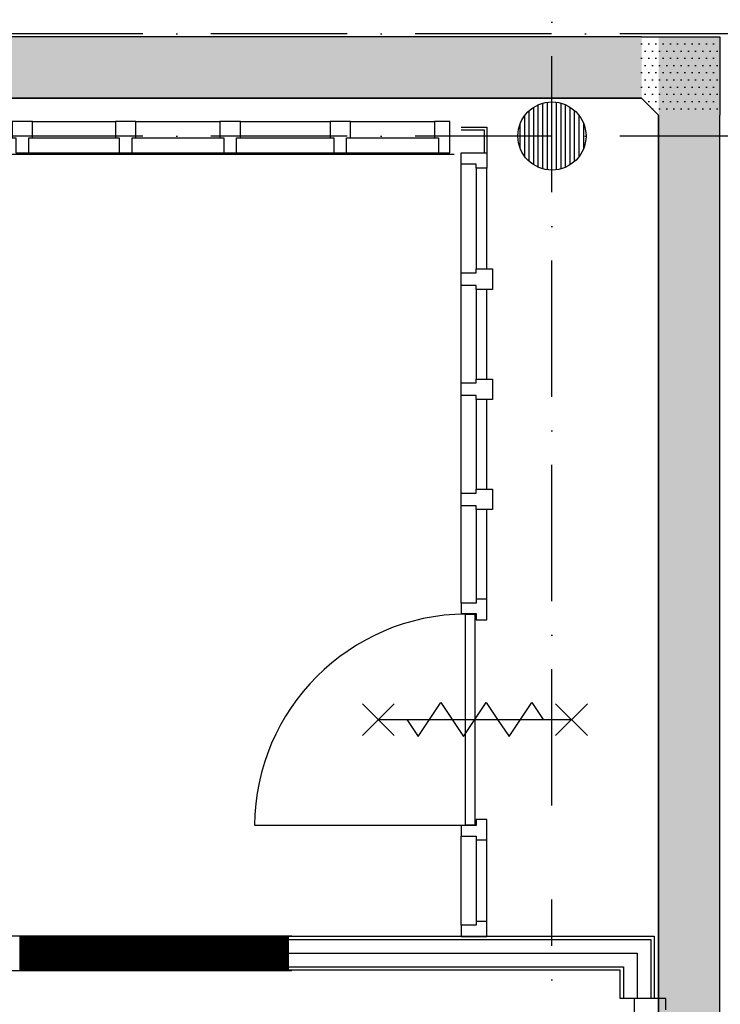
# Model space of a CAD drawing. Header units: millimetres. Extents: x -6587 to 112313, y 244 to 84344.
# Tile 46 of 54: x 72855 to 75940, y 37882 to 42219. Entities that reach past the tile are written whole.
import ezdxf
from ezdxf.enums import TextEntityAlignment as Align

# ---------------------------------------------------------------- set-up
doc = ezdxf.new("R2010")
doc.units = ezdxf.units.MM
doc.header["$LTSCALE"] = 100
doc.linetypes.add('B-SL0', pattern=[100000000.0, 0, -100000000.0])
doc.linetypes.add('DASHDOT', pattern=[9, 6, -1.5, 0, -1.5])
doc.layers.get('0').update_dxf_attribs({"color": 9, "linetype": 'CONTINUOUS'})
for name, color, linetype in [('AL$7----_STRAMIEN', 1, 'DASHDOT'), ('ALL-----_REFLIJNEN', 8, 'CONTINUOUS'), ('KABELGOOT1', 8, 'CONTINUOUS'), ('LIJN025', 10, 'CONTINUOUS')]:
    doc.layers.add(name, color=color, linetype=linetype)
doc.styles.add('2_0', font='iso', dxfattribs={"height": 200})
doc.styles.get("Standard").update_dxf_attribs({"font": 'iso.shx'})
pattern_1 = [(0, (-1717.716, 188607.497), (15.875, 31.75), [0, -31.75])]

# ---------------------------------------------------------------- blocks, each defined once
blk = doc.blocks.new('KG2FF')
at = {"linetype": 'B-SL0'}
for p, q in [((210, -135), (210, 135)), ((-135, -210), (135, -210))]:
    blk.add_line(p, q, dxfattribs=at)
at = {"linetype": 'ByBlock'}
for points in [[(-135, -210), (-135, 135), (-135, 135), (210, 135)], [(210, -135), (210, -135), (135, -210), (135, -210)]]:
    blk.add_lwpolyline(points, dxfattribs=at)
at = {"flags": 3}
blk.add_attdef('HULPSTUK', (0, 0), '', height=1, dxfattribs=at)
blk = doc.blocks.new('EH100000')
at = {"linetype": 'ByBlock'}
for p, q in [((1, 0.5), (0, 0.5)), ((1, 0.5, 1), (0, 0.5, 1)), ((0, -0.5, 1), (1, -0.5, 1)), ((1, -0.5), (0, -0.5))]:
    blk.add_line(p, q, dxfattribs=at)
at = {"linetype": 'ByBlock', "invisible_edges": 15}
for points in [[(1, -0.5), (0, -0.5), (0, 0.5), (1, 0.5)], [(0, 0.5), (1, 0.5), (1, 0.5, 1), (0, 0.5, 1)], [(0, -0.5, 1), (1, -0.5, 1), (1, -0.5), (0, -0.5)]]:
    blk.add_3dface(points, dxfattribs=at)
at = {"linetype": 'ByBlock', "style": '2_0', "flags": 8}
blk.add_attdef('FUNCTIE', text='', height=0.5, dxfattribs=at).set_placement((0.5, 0), align=Align.MIDDLE)
at = {"linetype": 'ByBlock', "flags": 9}
blk.add_attdef('SCHOT', text='', height=0.5, dxfattribs=at).set_placement((0.5, 0), align=Align.MIDDLE)
blk = doc.blocks.new('A$Cb38f1ce1')
at = {"layer": 'KABELGOOT1'}
h = blk.add_hatch(dxfattribs=at)
h.set_pattern_fill('DOTS', color=256, scale=20, style=0)
h.set_pattern_definition(pattern_1)
h.paths.add_polyline_path([(72342.3, 35347.4), (72342.3, 35617.4), (57643.3, 35617.4), (57643.3, 35347.4)])
h = blk.add_hatch(dxfattribs=at)
h.set_pattern_fill('DOTS', color=256, scale=20, style=0)
h.set_pattern_definition(pattern_1)
h.paths.add_polyline_path([(72342.3, 35347.4), (72417.3, 35272.4), (72687.3, 35272.4), (72687.3, 35617.4), (72342.3, 35617.4)])
h = blk.add_hatch(dxfattribs=at)
h.set_pattern_fill('DOTS', color=256, scale=20, style=0)
h.set_pattern_definition(pattern_1)
h.paths.add_polyline_path([(72417.3, 23236.6), (72687.3, 23236.6), (72687.3, 35617.4), (72417.3, 35617.4)])
at = {"layer": 'AL$7----_STRAMIEN', "color": 1}
for p, q in [((71947.7, 32231.7), (71947.7, 70113)), ((71947.7, 10911), (71947.7, 31816.9))]:
    blk.add_line(p, q, dxfattribs=at)
for points in [[(86347.7, 35630), (1577.4, 35630)], [(86347.7, 35180), (750, 35180)]]:
    blk.add_lwpolyline(points, dxfattribs=at)
at = {"layer": 'ALL-----_REFLIJNEN', "color": 8, "linetype": 'Continuous'}
for p, q in [((71867.8, 35053.1), (71867.8, 35306.9)), ((71887.8, 35042.5), (71887.8, 35317.5)), ((71907.8, 35035.4), (71907.8, 35324.6)), ((71927.8, 35031.3), (71927.8, 35328.7)), ((71947.8, 35030), (71947.8, 35330)), ((71967.8, 35031.3), (71967.8, 35328.7)), ((71987.8, 35035.4), (71987.8, 35324.6)), ((72007.8, 35042.5), (72007.8, 35317.5)), ((72027.8, 35053.1), (72027.8, 35306.9)), ((71827.8, 35090), (71827.8, 35270)), ((71847.8, 35068.2), (71847.8, 35291.8)), ((72047.8, 35068.2), (72047.8, 35291.8)), ((72067.8, 35090), (72067.8, 35270)), ((69660.7, 35244.5), (70025.7, 35244.5)), ((70115.7, 35244.5), (70485.7, 35244.5)), ((70575.7, 35244.5), (70970.7, 35244.5)), ((71060.7, 35244.5), (71430.7, 35244.5)), ((71497.7, 35244.5), (71430.7, 35244.5)), ((71430.7, 35244.5), (71430.7, 35172.5)), ((71497.7, 35105.5), (71497.7, 35244.5)), ((71547.7, 35219.5), (71661.7, 35219.5)), ((71661.7, 35219.5), (71661.7, 35105.5)), ((71807.8, 35126.1), (71807.8, 35233.8)), ((72087.8, 35126.1), (72087.8, 35233.8)), ((71547.7, 35207.5), (71649.7, 35207.5)), ((71649.7, 35207.5), (71649.7, 35105.5)), ((69660.7, 35172.5), (70025.7, 35172.5)), ((70115.7, 35172.5), (70485.7, 35172.5)), ((70575.7, 35172.5), (70970.7, 35172.5)), ((71060.7, 35172.5), (71430.7, 35172.5)), ((71430.7, 35172.5), (71447.7, 35172.5)), ((71447.7, 35172.5), (71447.7, 35105.5)), ((69250.7, 35100), (71517.3, 35100)), ((69643.7, 35105.5), (70042.7, 35105.5)), ((70098.7, 35105.5), (70502.7, 35105.5)), ((70558.7, 35105.5), (70987.7, 35105.5)), ((71043.7, 35105.5), (71447.7, 35105.5)), ((71447.7, 35105.5), (71497.7, 35105.5)), ((71547.7, 35055.5), (71547.7, 35105.5)), ((71547.7, 35105.5), (71661.7, 35105.5)), ((71661.7, 35105.5), (71661.7, 35038.5)), ((71547.7, 34577.5), (71547.7, 35055.5)), ((71614.7, 35055.5), (71547.7, 35055.5)), ((71614.7, 35038.5), (71614.7, 35055.5)), ((71614.7, 35038.5), (71614.7, 34594.5)), ((71661.7, 35038.5), (71614.7, 35038.5)), ((71661.7, 34594.5), (71661.7, 35038.5)), ((71547.7, 34521.5), (71547.7, 34577.5)), ((71547.7, 34577.5), (71614.7, 34577.5)), ((71614.7, 34577.5), (71614.7, 34594.5)), ((71614.7, 34594.5), (71686.7, 34594.5)), ((71686.7, 34594.5), (71686.7, 34504.5)), ((71614.7, 34521.5), (71547.7, 34521.5)), ((71547.7, 34092.5), (71547.7, 34521.5)), ((71614.7, 34504.5), (71614.7, 34521.5)), ((71614.7, 34504.5), (71614.7, 34109.5)), ((71686.7, 34504.5), (71614.7, 34504.5)), ((71661.7, 34109.5), (71661.7, 34504.5)), ((71547.7, 34036.5), (71547.7, 34092.5)), ((71547.7, 34092.5), (71614.7, 34092.5)), ((71614.7, 34092.5), (71614.7, 34109.5)), ((71614.7, 34109.5), (71686.7, 34109.5)), ((71686.7, 34109.5), (71686.7, 34019.5)), ((71614.7, 34036.5), (71547.7, 34036.5)), ((71547.7, 33607.5), (71547.7, 34036.5)), ((71614.7, 34019.5), (71614.7, 34036.5)), ((71614.7, 34019.5), (71614.7, 33624.5)), ((71686.7, 34019.5), (71614.7, 34019.5)), ((71661.7, 33624.5), (71661.7, 34019.5)), ((71614.7, 33607.5), (71614.7, 33624.5)), ((71614.7, 33624.5), (71686.7, 33624.5)), ((71686.7, 33624.5), (71686.7, 33534.5)), ((71547.7, 33551.5), (71547.7, 33607.5)), ((71547.7, 33607.5), (71614.7, 33607.5)), ((71614.7, 33551.5), (71547.7, 33551.5)), ((71547.7, 33122.5), (71547.7, 33551.5)), ((71614.7, 33534.5), (71614.7, 33551.5)), ((71614.7, 33534.5), (71614.7, 33139.5)), ((71686.7, 33534.5), (71614.7, 33534.5)), ((71661.7, 33139.5), (71661.7, 33534.5)), ((71661.7, 33139.5), (71614.7, 33139.5)), ((71614.7, 33139.5), (71614.7, 33122.5)), ((71661.7, 33049.5), (71661.7, 33139.5)), ((71614.7, 33122.5), (71547.7, 33122.5)), ((71547.7, 33122.5), (71547.7, 33076.5)), ((71547.7, 33076.5), (71614.7, 33076.5)), ((71567.7, 33074.5), (71608.7, 33074.5)), ((71567.7, 32144.5), (71567.7, 33074.5)), ((71608.7, 33074.5), (71608.7, 32144.5)), ((71614.7, 33076.5), (71614.7, 33049.5)), ((71614.7, 33049.5), (71661.7, 33049.5)), ((70637.7, 32144.5), (71567.7, 32144.5)), ((71614.7, 32142.5), (71547.7, 32142.5)), ((71547.7, 32142.5), (71547.7, 32096.5)), ((71608.7, 32144.5), (71567.7, 32144.5)), ((71661.7, 32169.5), (71614.7, 32169.5)), ((71614.7, 32169.5), (71614.7, 32142.5)), ((71661.7, 32079.5), (71661.7, 32169.5)), ((71547.7, 32096.5), (71614.7, 32096.5)), ((71547.7, 31703.5), (71547.7, 32096.5)), ((71614.7, 32096.5), (71614.7, 32079.5)), ((71614.7, 32079.5), (71614.7, 31720.5)), ((71614.7, 32079.5), (71661.7, 32079.5)), ((71661.7, 31720.5), (71661.7, 32079.5)), ((71614.7, 31703.5), (71547.7, 31703.5)), ((71547.7, 31703.5), (71547.7, 31653.5)), ((71661.7, 31720.5), (71614.7, 31720.5)), ((71614.7, 31720.5), (71614.7, 31703.5)), ((71661.7, 31653.5), (71661.7, 31720.5)), ((70801.7, 31655), (64837.7, 31655)), ((70801.7, 31655), (64837.7, 31655)), ((69604.8, 31655), (69604.8, 31505)), ((69606.8, 31655), (69606.8, 31505)), ((69608.8, 31655), (69608.8, 31505)), ((69610.8, 31655), (69610.8, 31505)), ((69612.8, 31655), (69612.8, 31505)), ((69614.8, 31655), (69614.8, 31505)), ((69616.8, 31655), (69616.8, 31505)), ((69618.8, 31655), (69618.8, 31505)), ((69620.8, 31655), (69620.8, 31505)), ((69622.8, 31655), (69622.8, 31505)), ((69624.8, 31655), (69624.8, 31505)), ((69626.8, 31655), (69626.8, 31505)), ((69628.8, 31655), (69628.8, 31505)), ((69630.8, 31655), (69630.8, 31505)), ((69632.8, 31655), (69632.8, 31505)), ((69634.8, 31655), (69634.8, 31505)), ((69636.8, 31655), (69636.8, 31505)), ((69638.8, 31655), (69638.8, 31505)), ((69640.8, 31655), (69640.8, 31505)), ((69642.8, 31655), (69642.8, 31505)), ((69644.8, 31655), (69644.8, 31505)), ((69646.8, 31655), (69646.8, 31505)), ((69648.8, 31655), (69648.8, 31505)), ((69650.8, 31655), (69650.8, 31505)), ((69652.8, 31655), (69652.8, 31505)), ((69654.8, 31655), (69654.8, 31505)), ((69656.8, 31655), (69656.8, 31505)), ((69658.8, 31655), (69658.8, 31505)), ((69660.8, 31655), (69660.8, 31505)), ((69662.8, 31655), (69662.8, 31505)), ((69664.8, 31655), (69664.8, 31505)), ((69665.5, 31655), (69815.5, 31505)), ((69665.5, 31655), (69815.5, 31505)), ((69666.8, 31655), (69666.8, 31505)), ((69668.8, 31655), (69668.8, 31505)), ((69670.8, 31655), (69670.8, 31505)), ((69672.8, 31655), (69672.8, 31505)), ((69674.8, 31655), (69674.8, 31505)), ((69676.8, 31655), (69676.8, 31505)), ((69678.8, 31655), (69678.8, 31505)), ((69680.8, 31655), (69680.8, 31505)), ((69682.8, 31655), (69682.8, 31505)), ((69684.8, 31655), (69684.8, 31505)), ((69686.8, 31655), (69686.8, 31505)), ((69688.8, 31655), (69688.8, 31505)), ((69690.8, 31655), (69690.8, 31505)), ((69692.8, 31655), (69692.8, 31505)), ((69694.8, 31655), (69694.8, 31505)), ((69696.8, 31655), (69696.8, 31505)), ((69698.8, 31655), (69698.8, 31505)), ((69700.8, 31655), (69700.8, 31505)), ((69702.8, 31655), (69702.8, 31505)), ((69704.8, 31655), (69704.8, 31505)), ((69706.8, 31655), (69706.8, 31505)), ((69708.8, 31655), (69708.8, 31505)), ((69710.8, 31655), (69710.8, 31505)), ((69712.8, 31655), (69712.8, 31505)), ((69714.8, 31655), (69714.8, 31505)), ((69716.8, 31655), (69716.8, 31505)), ((69718.8, 31655), (69718.8, 31505)), ((69720.8, 31655), (69720.8, 31505)), ((69722.8, 31655), (69722.8, 31505)), ((69724.8, 31655), (69724.8, 31505)), ((69726.8, 31655), (69726.8, 31505)), ((69728.8, 31655), (69728.8, 31505)), ((69730.8, 31655), (69730.8, 31505)), ((69732.8, 31655), (69732.8, 31505)), ((69734.8, 31655), (69734.8, 31505)), ((69736.8, 31655), (69736.8, 31505)), ((69738.8, 31655), (69738.8, 31505)), ((69740.8, 31655), (69740.8, 31505)), ((69742.8, 31655), (69742.8, 31505)), ((69744.8, 31655), (69744.8, 31505)), ((69746.8, 31655), (69746.8, 31505)), ((69748.8, 31655), (69748.8, 31505)), ((69750.8, 31655), (69750.8, 31505)), ((69752.8, 31655), (69752.8, 31505)), ((69754.8, 31655), (69754.8, 31505)), ((69756.8, 31655), (69756.8, 31505)), ((69758.8, 31655), (69758.8, 31505)), ((69760.8, 31655), (69760.8, 31505)), ((69762.8, 31655), (69762.8, 31505)), ((69764.8, 31655), (69764.8, 31505)), ((69766.8, 31655), (69766.8, 31505)), ((69768.8, 31655), (69768.8, 31505)), ((69770.8, 31655), (69770.8, 31505)), ((69772.8, 31655), (69772.8, 31505)), ((69774.8, 31655), (69774.8, 31505)), ((69776.8, 31655), (69776.8, 31505)), ((69778.8, 31655), (69778.8, 31505)), ((69780.8, 31655), (69780.8, 31505)), ((69782.8, 31655), (69782.8, 31505)), ((69784.8, 31655), (69784.8, 31505)), ((69786.8, 31655), (69786.8, 31505)), ((69788.8, 31655), (69788.8, 31505)), ((69790.8, 31655), (69790.8, 31505)), ((69792.8, 31655), (69792.8, 31505)), ((69794.8, 31655), (69794.8, 31505)), ((69796.8, 31655), (69796.8, 31505)), ((69798.8, 31655), (69798.8, 31505)), ((69800.8, 31655), (69800.8, 31505)), ((69802.8, 31655), (69802.8, 31505)), ((69804.8, 31655), (69804.8, 31505)), ((69806.8, 31655), (69806.8, 31505)), ((69808.8, 31655), (69808.8, 31505)), ((69810.8, 31655), (69810.8, 31505)), ((69812.8, 31655), (69812.8, 31505)), ((69814.8, 31655), (69814.8, 31505)), ((69816.8, 31655), (69816.8, 31505)), ((69818.8, 31655), (69818.8, 31505)), ((69820.8, 31655), (69820.8, 31505)), ((69822.8, 31655), (69822.8, 31505)), ((69824.8, 31655), (69824.8, 31505)), ((69826.8, 31655), (69826.8, 31505)), ((69828.8, 31655), (69828.8, 31505)), ((69830.8, 31655), (69830.8, 31505)), ((69832.8, 31655), (69832.8, 31505)), ((69834.8, 31655), (69834.8, 31505)), ((69836.8, 31655), (69836.8, 31505)), ((69838.8, 31655), (69838.8, 31505)), ((69840.8, 31655), (69840.8, 31505)), ((69842.8, 31655), (69842.8, 31505)), ((69844.8, 31655), (69844.8, 31505)), ((69846.8, 31655), (69846.8, 31505)), ((69848.8, 31655), (69848.8, 31505)), ((69850.8, 31655), (69850.8, 31505)), ((69852.8, 31655), (69852.8, 31505)), ((69854.8, 31655), (69854.8, 31505)), ((69856.8, 31655), (69856.8, 31505)), ((69858.8, 31655), (69858.8, 31505)), ((69860.8, 31655), (69860.8, 31505)), ((69862.8, 31655), (69862.8, 31505)), ((69864.8, 31655), (69864.8, 31505)), ((69866.8, 31655), (69866.8, 31505)), ((69868.8, 31655), (69868.8, 31505)), ((69870.8, 31655), (69870.8, 31505)), ((69872.8, 31655), (69872.8, 31505)), ((69874.8, 31655), (69874.8, 31505)), ((69876.8, 31655), (69876.8, 31505)), ((69877.6, 31655), (70027.6, 31505)), ((69877.6, 31655), (70027.6, 31505)), ((69878.8, 31655), (69878.8, 31505)), ((69880.8, 31655), (69880.8, 31505)), ((69882.8, 31655), (69882.8, 31505)), ((69884.8, 31655), (69884.8, 31505)), ((69886.8, 31655), (69886.8, 31505)), ((69888.8, 31655), (69888.8, 31505)), ((69890.8, 31655), (69890.8, 31505)), ((69892.8, 31655), (69892.8, 31505)), ((69894.8, 31655), (69894.8, 31505)), ((69896.8, 31655), (69896.8, 31505)), ((69898.8, 31655), (69898.8, 31505)), ((69900.8, 31655), (69900.8, 31505)), ((69902.8, 31655), (69902.8, 31505)), ((69904.8, 31655), (69904.8, 31505)), ((69906.8, 31655), (69906.8, 31505)), ((69908.8, 31655), (69908.8, 31505)), ((69910.8, 31655), (69910.8, 31505)), ((69912.8, 31655), (69912.8, 31505)), ((69914.8, 31655), (69914.8, 31505)), ((69916.8, 31655), (69916.8, 31505)), ((69918.8, 31655), (69918.8, 31505)), ((69920.8, 31655), (69920.8, 31505)), ((69922.8, 31655), (69922.8, 31505)), ((69924.8, 31655), (69924.8, 31505)), ((69926.8, 31655), (69926.8, 31505)), ((69928.8, 31655), (69928.8, 31505)), ((69930.8, 31655), (69930.8, 31505)), ((69932.8, 31655), (69932.8, 31505)), ((69934.8, 31655), (69934.8, 31505)), ((69936.8, 31655), (69936.8, 31505)), ((69938.8, 31655), (69938.8, 31505)), ((69940.8, 31655), (69940.8, 31505)), ((69942.8, 31655), (69942.8, 31505)), ((69944.8, 31655), (69944.8, 31505)), ((69946.8, 31655), (69946.8, 31505)), ((69948.8, 31655), (69948.8, 31505)), ((69950.8, 31655), (69950.8, 31505)), ((69952.8, 31655), (69952.8, 31505)), ((69954.8, 31655), (69954.8, 31505)), ((69956.8, 31655), (69956.8, 31505)), ((69958.8, 31655), (69958.8, 31505)), ((69960.8, 31655), (69960.8, 31505)), ((69962.8, 31655), (69962.8, 31505)), ((69964.8, 31655), (69964.8, 31505)), ((69966.8, 31655), (69966.8, 31505)), ((69968.8, 31655), (69968.8, 31505)), ((69970.8, 31655), (69970.8, 31505)), ((69972.8, 31655), (69972.8, 31505)), ((69974.8, 31655), (69974.8, 31505)), ((69976.8, 31655), (69976.8, 31505)), ((69978.8, 31655), (69978.8, 31505)), ((69980.8, 31655), (69980.8, 31505)), ((69982.8, 31655), (69982.8, 31505)), ((69984.8, 31655), (69984.8, 31505)), ((69986.8, 31655), (69986.8, 31505)), ((69988.8, 31655), (69988.8, 31505)), ((69990.8, 31655), (69990.8, 31505)), ((69992.8, 31655), (69992.8, 31505)), ((69994.8, 31655), (69994.8, 31505)), ((69996.8, 31655), (69996.8, 31505)), ((69998.8, 31655), (69998.8, 31505)), ((70000.8, 31655), (70000.8, 31505)), ((70002.8, 31655), (70002.8, 31505)), ((70004.8, 31655), (70004.8, 31505)), ((70006.8, 31655), (70006.8, 31505)), ((70008.8, 31655), (70008.8, 31505)), ((70010.8, 31655), (70010.8, 31505)), ((70012.8, 31655), (70012.8, 31505)), ((70014.8, 31655), (70014.8, 31505)), ((70016.8, 31655), (70016.8, 31505)), ((70018.8, 31655), (70018.8, 31505)), ((70020.8, 31655), (70020.8, 31505)), ((70022.8, 31655), (70022.8, 31505)), ((70024.8, 31655), (70024.8, 31505)), ((70026.8, 31655), (70026.8, 31505)), ((70028.8, 31655), (70028.8, 31505)), ((70030.8, 31655), (70030.8, 31505)), ((70032.8, 31655), (70032.8, 31505)), ((70034.8, 31655), (70034.8, 31505)), ((70036.8, 31655), (70036.8, 31505)), ((70038.8, 31655), (70038.8, 31505)), ((70040.8, 31655), (70040.8, 31505)), ((70042.8, 31655), (70042.8, 31505)), ((70044.8, 31655), (70044.8, 31505)), ((70046.8, 31655), (70046.8, 31505)), ((70048.8, 31655), (70048.8, 31505)), ((70050.8, 31655), (70050.8, 31505)), ((70052.8, 31655), (70052.8, 31505)), ((70054.8, 31655), (70054.8, 31505)), ((70056.8, 31655), (70056.8, 31505)), ((70058.8, 31655), (70058.8, 31505)), ((70060.8, 31655), (70060.8, 31505)), ((70062.8, 31655), (70062.8, 31505)), ((70064.8, 31655), (70064.8, 31505)), ((70066.8, 31655), (70066.8, 31505)), ((70068.8, 31655), (70068.8, 31505)), ((70070.8, 31655), (70070.8, 31505)), ((70072.8, 31655), (70072.8, 31505)), ((70074.8, 31655), (70074.8, 31505)), ((70076.8, 31655), (70076.8, 31505)), ((70078.8, 31655), (70078.8, 31505)), ((70080.8, 31655), (70080.8, 31505)), ((70082.8, 31655), (70082.8, 31505)), ((70084.8, 31655), (70084.8, 31505)), ((70086.8, 31655), (70086.8, 31505)), ((70088.8, 31655), (70088.8, 31505)), ((70089.8, 31655), (70239.8, 31505)), ((70089.8, 31655), (70239.8, 31505)), ((70090.8, 31655), (70090.8, 31505)), ((70092.8, 31655), (70092.8, 31505)), ((70094.8, 31655), (70094.8, 31505)), ((70096.8, 31655), (70096.8, 31505)), ((70098.8, 31655), (70098.8, 31505)), ((70100.8, 31655), (70100.8, 31505)), ((70102.8, 31655), (70102.8, 31505)), ((70104.8, 31655), (70104.8, 31505)), ((70106.8, 31655), (70106.8, 31505)), ((70108.8, 31655), (70108.8, 31505)), ((70110.8, 31655), (70110.8, 31505)), ((70112.8, 31655), (70112.8, 31505)), ((70114.8, 31655), (70114.8, 31505)), ((70116.8, 31655), (70116.8, 31505)), ((70118.8, 31655), (70118.8, 31505)), ((70120.8, 31655), (70120.8, 31505)), ((70122.8, 31655), (70122.8, 31505)), ((70124.8, 31655), (70124.8, 31505)), ((70126.8, 31655), (70126.8, 31505)), ((70128.8, 31655), (70128.8, 31505)), ((70130.8, 31655), (70130.8, 31505)), ((70132.8, 31655), (70132.8, 31505)), ((70134.8, 31655), (70134.8, 31505)), ((70136.8, 31655), (70136.8, 31505)), ((70138.8, 31655), (70138.8, 31505)), ((70140.8, 31655), (70140.8, 31505)), ((70142.8, 31655), (70142.8, 31505)), ((70144.8, 31655), (70144.8, 31505)), ((70146.8, 31655), (70146.8, 31505)), ((70148.8, 31655), (70148.8, 31505)), ((70150.8, 31655), (70150.8, 31505)), ((70152.8, 31655), (70152.8, 31505)), ((70154.8, 31655), (70154.8, 31505)), ((70156.8, 31655), (70156.8, 31505)), ((70158.8, 31655), (70158.8, 31505)), ((70160.8, 31655), (70160.8, 31505)), ((70162.8, 31655), (70162.8, 31505)), ((70164.8, 31655), (70164.8, 31505)), ((70166.8, 31655), (70166.8, 31505)), ((70168.8, 31655), (70168.8, 31505)), ((70170.8, 31655), (70170.8, 31505)), ((70172.8, 31655), (70172.8, 31505)), ((70174.8, 31655), (70174.8, 31505)), ((70176.8, 31655), (70176.8, 31505)), ((70178.8, 31655), (70178.8, 31505)), ((70180.8, 31655), (70180.8, 31505)), ((70182.8, 31655), (70182.8, 31505)), ((70184.8, 31655), (70184.8, 31505)), ((70186.8, 31655), (70186.8, 31505)), ((70188.8, 31655), (70188.8, 31505)), ((70190.8, 31655), (70190.8, 31505)), ((70192.8, 31655), (70192.8, 31505)), ((70194.8, 31655), (70194.8, 31505)), ((70196.8, 31655), (70196.8, 31505)), ((70198.8, 31655), (70198.8, 31505)), ((70200.8, 31655), (70200.8, 31505)), ((70202.8, 31655), (70202.8, 31505)), ((70204.8, 31655), (70204.8, 31505)), ((70206.8, 31655), (70206.8, 31505)), ((70208.8, 31655), (70208.8, 31505)), ((70210.8, 31655), (70210.8, 31505)), ((70212.8, 31655), (70212.8, 31505)), ((70214.8, 31655), (70214.8, 31505)), ((70216.8, 31655), (70216.8, 31505)), ((70218.8, 31655), (70218.8, 31505)), ((70220.8, 31655), (70220.8, 31505)), ((70222.8, 31655), (70222.8, 31505)), ((70224.8, 31655), (70224.8, 31505)), ((70226.8, 31655), (70226.8, 31505)), ((70228.8, 31655), (70228.8, 31505)), ((70230.8, 31655), (70230.8, 31505)), ((70232.8, 31655), (70232.8, 31505)), ((70234.8, 31655), (70234.8, 31505)), ((70236.8, 31655), (70236.8, 31505)), ((70238.8, 31655), (70238.8, 31505)), ((70240.8, 31655), (70240.8, 31505)), ((70242.8, 31655), (70242.8, 31505)), ((70244.8, 31655), (70244.8, 31505)), ((70246.8, 31655), (70246.8, 31505)), ((70248.8, 31655), (70248.8, 31505)), ((70250.8, 31655), (70250.8, 31505)), ((70252.8, 31655), (70252.8, 31505)), ((70254.8, 31655), (70254.8, 31505)), ((70256.8, 31655), (70256.8, 31505)), ((70258.8, 31655), (70258.8, 31505)), ((70260.8, 31655), (70260.8, 31505)), ((70262.8, 31655), (70262.8, 31505)), ((70264.8, 31655), (70264.8, 31505)), ((70266.8, 31655), (70266.8, 31505)), ((70268.8, 31655), (70268.8, 31505)), ((70270.8, 31655), (70270.8, 31505)), ((70272.8, 31655), (70272.8, 31505)), ((70274.8, 31655), (70274.8, 31505)), ((70276.8, 31655), (70276.8, 31505)), ((70278.8, 31655), (70278.8, 31505)), ((70280.8, 31655), (70280.8, 31505)), ((70282.8, 31655), (70282.8, 31505)), ((70284.8, 31655), (70284.8, 31505)), ((70286.8, 31655), (70286.8, 31505)), ((70288.8, 31655), (70288.8, 31505)), ((70290.8, 31655), (70290.8, 31505)), ((70292.8, 31655), (70292.8, 31505)), ((70294.8, 31655), (70294.8, 31505)), ((70296.8, 31655), (70296.8, 31505)), ((70298.8, 31655), (70298.8, 31505)), ((70300.8, 31655), (70300.8, 31505)), ((70301.9, 31655), (70451.9, 31505)), ((70301.9, 31655), (70451.9, 31505)), ((70302.8, 31655), (70302.8, 31505)), ((70304.8, 31655), (70304.8, 31505)), ((70306.8, 31655), (70306.8, 31505)), ((70308.8, 31655), (70308.8, 31505)), ((70310.8, 31655), (70310.8, 31505)), ((70312.8, 31655), (70312.8, 31505)), ((70314.8, 31655), (70314.8, 31505)), ((70316.8, 31655), (70316.8, 31505)), ((70318.8, 31655), (70318.8, 31505)), ((70320.8, 31655), (70320.8, 31505)), ((70322.8, 31655), (70322.8, 31505)), ((70324.8, 31655), (70324.8, 31505)), ((70326.8, 31655), (70326.8, 31505)), ((70328.8, 31655), (70328.8, 31505)), ((70330.8, 31655), (70330.8, 31505)), ((70332.8, 31655), (70332.8, 31505)), ((70334.8, 31655), (70334.8, 31505)), ((70336.8, 31655), (70336.8, 31505)), ((70338.8, 31655), (70338.8, 31505)), ((70340.8, 31655), (70340.8, 31505)), ((70342.8, 31655), (70342.8, 31505)), ((70344.8, 31655), (70344.8, 31505)), ((70346.8, 31655), (70346.8, 31505)), ((70348.8, 31655), (70348.8, 31505)), ((70350.8, 31655), (70350.8, 31505)), ((70352.8, 31655), (70352.8, 31505)), ((70354.8, 31655), (70354.8, 31505)), ((70356.8, 31655), (70356.8, 31505)), ((70358.8, 31655), (70358.8, 31505)), ((70360.8, 31655), (70360.8, 31505)), ((70362.8, 31655), (70362.8, 31505)), ((70364.8, 31655), (70364.8, 31505)), ((70366.8, 31655), (70366.8, 31505)), ((70368.8, 31655), (70368.8, 31505)), ((70370.8, 31655), (70370.8, 31505)), ((70372.8, 31655), (70372.8, 31505)), ((70374.8, 31655), (70374.8, 31505)), ((70376.8, 31655), (70376.8, 31505)), ((70378.8, 31655), (70378.8, 31505)), ((70380.8, 31655), (70380.8, 31505)), ((70382.8, 31655), (70382.8, 31505)), ((70384.8, 31655), (70384.8, 31505)), ((70386.8, 31655), (70386.8, 31505)), ((70388.8, 31655), (70388.8, 31505)), ((70390.8, 31655), (70390.8, 31505)), ((70392.8, 31655), (70392.8, 31505)), ((70394.8, 31655), (70394.8, 31505)), ((70396.8, 31655), (70396.8, 31505)), ((70398.8, 31655), (70398.8, 31505)), ((70400.8, 31655), (70400.8, 31505)), ((70402.8, 31655), (70402.8, 31505)), ((70404.8, 31655), (70404.8, 31505)), ((70406.8, 31655), (70406.8, 31505)), ((70408.8, 31655), (70408.8, 31505)), ((70410.8, 31655), (70410.8, 31505)), ((70412.8, 31655), (70412.8, 31505)), ((70414.8, 31655), (70414.8, 31505)), ((70416.8, 31655), (70416.8, 31505)), ((70418.8, 31655), (70418.8, 31505)), ((70420.8, 31655), (70420.8, 31505)), ((70422.8, 31655), (70422.8, 31505)), ((70424.8, 31655), (70424.8, 31505)), ((70426.8, 31655), (70426.8, 31505)), ((70428.8, 31655), (70428.8, 31505)), ((70430.8, 31655), (70430.8, 31505)), ((70432.8, 31655), (70432.8, 31505)), ((70434.8, 31655), (70434.8, 31505)), ((70436.8, 31655), (70436.8, 31505)), ((70438.8, 31655), (70438.8, 31505)), ((70440.8, 31655), (70440.8, 31505)), ((70442.8, 31655), (70442.8, 31505)), ((70444.8, 31655), (70444.8, 31505)), ((70446.8, 31655), (70446.8, 31505)), ((70448.8, 31655), (70448.8, 31505)), ((70450.8, 31655), (70450.8, 31505)), ((70452.8, 31655), (70452.8, 31505)), ((70454.8, 31655), (70454.8, 31505)), ((70456.8, 31655), (70456.8, 31505)), ((70458.8, 31655), (70458.8, 31505)), ((70460.8, 31655), (70460.8, 31505)), ((70462.8, 31655), (70462.8, 31505)), ((70464.8, 31655), (70464.8, 31505)), ((70466.8, 31655), (70466.8, 31505)), ((70468.8, 31655), (70468.8, 31505)), ((70470.8, 31655), (70470.8, 31505)), ((70472.8, 31655), (70472.8, 31505)), ((70474.8, 31655), (70474.8, 31505)), ((70476.8, 31655), (70476.8, 31505)), ((70478.8, 31655), (70478.8, 31505)), ((70480.8, 31655), (70480.8, 31505)), ((70482.8, 31655), (70482.8, 31505)), ((70484.8, 31655), (70484.8, 31505)), ((70486.8, 31655), (70486.8, 31505)), ((70488.8, 31655), (70488.8, 31505)), ((70490.8, 31655), (70490.8, 31505)), ((70492.8, 31655), (70492.8, 31505)), ((70494.8, 31655), (70494.8, 31505)), ((70496.8, 31655), (70496.8, 31505)), ((70498.8, 31655), (70498.8, 31505)), ((70500.8, 31655), (70500.8, 31505)), ((70502.8, 31655), (70502.8, 31505)), ((70504.8, 31655), (70504.8, 31505)), ((70506.8, 31655), (70506.8, 31505)), ((70508.8, 31655), (70508.8, 31505)), ((70510.8, 31655), (70510.8, 31505)), ((70512.8, 31655), (70512.8, 31505)), ((70514, 31655), (70664, 31505)), ((70514, 31655), (70664, 31505)), ((70514.8, 31655), (70514.8, 31505)), ((70516.8, 31655), (70516.8, 31505)), ((70518.8, 31655), (70518.8, 31505)), ((70520.8, 31655), (70520.8, 31505)), ((70522.8, 31655), (70522.8, 31505)), ((70524.8, 31655), (70524.8, 31505)), ((70526.8, 31655), (70526.8, 31505)), ((70528.8, 31655), (70528.8, 31505)), ((70530.8, 31655), (70530.8, 31505)), ((70532.8, 31655), (70532.8, 31505)), ((70534.8, 31655), (70534.8, 31505)), ((70536.8, 31655), (70536.8, 31505)), ((70538.8, 31655), (70538.8, 31505)), ((70540.8, 31655), (70540.8, 31505)), ((70542.8, 31655), (70542.8, 31505)), ((70544.8, 31655), (70544.8, 31505)), ((70546.8, 31655), (70546.8, 31505)), ((70548.8, 31655), (70548.8, 31505)), ((70550.8, 31655), (70550.8, 31505)), ((70552.8, 31655), (70552.8, 31505)), ((70554.8, 31655), (70554.8, 31505)), ((70556.8, 31655), (70556.8, 31505)), ((70558.8, 31655), (70558.8, 31505)), ((70560.8, 31655), (70560.8, 31505)), ((70562.8, 31655), (70562.8, 31505)), ((70564.8, 31655), (70564.8, 31505)), ((70566.8, 31655), (70566.8, 31505)), ((70568.8, 31655), (70568.8, 31505)), ((70570.8, 31655), (70570.8, 31505)), ((70572.8, 31655), (70572.8, 31505)), ((70574.8, 31655), (70574.8, 31505)), ((70576.8, 31655), (70576.8, 31505)), ((70578.8, 31655), (70578.8, 31505)), ((70580.8, 31655), (70580.8, 31505)), ((70582.8, 31655), (70582.8, 31505)), ((70584.8, 31655), (70584.8, 31505)), ((70586.8, 31655), (70586.8, 31505)), ((70588.8, 31655), (70588.8, 31505)), ((70590.8, 31655), (70590.8, 31505)), ((70592.8, 31655), (70592.8, 31505)), ((70594.8, 31655), (70594.8, 31505)), ((70596.8, 31655), (70596.8, 31505)), ((70598.8, 31655), (70598.8, 31505)), ((70600.8, 31655), (70600.8, 31505)), ((70602.8, 31655), (70602.8, 31505)), ((70604.8, 31655), (70604.8, 31505)), ((70606.8, 31655), (70606.8, 31505)), ((70608.8, 31655), (70608.8, 31505)), ((70610.8, 31655), (70610.8, 31505)), ((70612.8, 31655), (70612.8, 31505)), ((70614.8, 31655), (70614.8, 31505)), ((70616.8, 31655), (70616.8, 31505)), ((70618.8, 31655), (70618.8, 31505)), ((70620.8, 31655), (70620.8, 31505)), ((70622.8, 31655), (70622.8, 31505)), ((70624.8, 31655), (70624.8, 31505)), ((70626.8, 31655), (70626.8, 31505)), ((70628.8, 31655), (70628.8, 31505)), ((70630.8, 31655), (70630.8, 31505)), ((70632.8, 31655), (70632.8, 31505)), ((70634.8, 31655), (70634.8, 31505)), ((70636.8, 31655), (70636.8, 31505)), ((70638.8, 31655), (70638.8, 31505)), ((70640.8, 31655), (70640.8, 31505)), ((70642.8, 31655), (70642.8, 31505)), ((70644.8, 31655), (70644.8, 31505)), ((70646.8, 31655), (70646.8, 31505)), ((70648.8, 31655), (70648.8, 31505)), ((70650.8, 31655), (70650.8, 31505)), ((70651.7, 31655.5), (72397.7, 31655.5)), ((70651.7, 31505.5), (70651.7, 31655.5)), ((70651.7, 31640.5), (72382.7, 31640.5)), ((70652.8, 31655), (70652.8, 31505)), ((70654.8, 31655), (70654.8, 31505)), ((70656.8, 31655), (70656.8, 31505)), ((70658.8, 31655), (70658.8, 31505)), ((70660.8, 31655), (70660.8, 31505)), ((70662.8, 31655), (70662.8, 31505)), ((70664.8, 31655), (70664.8, 31505)), ((70666.8, 31655), (70666.8, 31505)), ((70668.8, 31655), (70668.8, 31505)), ((70670.8, 31655), (70670.8, 31505)), ((70672.8, 31655), (70672.8, 31505)), ((70674.8, 31655), (70674.8, 31505)), ((70676.8, 31655), (70676.8, 31505)), ((70678.8, 31655), (70678.8, 31505)), ((70680.8, 31655), (70680.8, 31505)), ((70682.8, 31655), (70682.8, 31505)), ((70684.8, 31655), (70684.8, 31505)), ((70686.8, 31655), (70686.8, 31505)), ((70688.8, 31655), (70688.8, 31505)), ((70690.8, 31655), (70690.8, 31505)), ((70692.8, 31655), (70692.8, 31505)), ((70694.8, 31655), (70694.8, 31505)), ((70696.8, 31655), (70696.8, 31505)), ((70698.8, 31655), (70698.8, 31505)), ((70700.8, 31655), (70700.8, 31505)), ((70702.8, 31655), (70702.8, 31505)), ((70704.8, 31655), (70704.8, 31505)), ((70706.8, 31655), (70706.8, 31505)), ((70708.8, 31655), (70708.8, 31505)), ((70710.8, 31655), (70710.8, 31505)), ((70712.8, 31655), (70712.8, 31505)), ((70714.8, 31655), (70714.8, 31505)), ((70716.8, 31655), (70716.8, 31505)), ((70718.8, 31655), (70718.8, 31505)), ((70720.8, 31655), (70720.8, 31505)), ((70722.8, 31655), (70722.8, 31505)), ((70724.8, 31655), (70724.8, 31505)), ((70726.8, 31655), (70726.8, 31505)), ((70728.8, 31655), (70728.8, 31505)), ((70730.8, 31655), (70730.8, 31505)), ((70732.8, 31655), (70732.8, 31505)), ((70734.8, 31655), (70734.8, 31505)), ((70736.8, 31655), (70736.8, 31505)), ((70738.8, 31655), (70738.8, 31505)), ((70740.8, 31655), (70740.8, 31505)), ((70742.8, 31655), (70742.8, 31505)), ((70744.8, 31655), (70744.8, 31505)), ((70746.8, 31655), (70746.8, 31505)), ((70748.8, 31655), (70748.8, 31505)), ((70750.8, 31655), (70750.8, 31505)), ((70752.8, 31655), (70752.8, 31505)), ((70754.8, 31655), (70754.8, 31505)), ((70756.8, 31655), (70756.8, 31505)), ((70758.8, 31655), (70758.8, 31505)), ((70760.8, 31655), (70760.8, 31505)), ((70762.8, 31655), (70762.8, 31505)), ((70764.8, 31655), (70764.8, 31505)), ((70766.8, 31655), (70766.8, 31505)), ((70768.8, 31655), (70768.8, 31505)), ((70770.8, 31655), (70770.8, 31505)), ((70772.8, 31655), (70772.8, 31505)), ((70774.8, 31655), (70774.8, 31505)), ((70776.8, 31655), (70776.8, 31505)), ((70778.8, 31655), (70778.8, 31505)), ((70780.8, 31655), (70780.8, 31505)), ((70782.8, 31655), (70782.8, 31505)), ((70784.8, 31655), (70784.8, 31505)), ((70786.8, 31655), (70786.8, 31505)), ((71547.7, 31653.5), (71661.7, 31653.5)), ((72382.7, 31640.5), (72382.7, 31380.5)), ((72397.7, 31655.5), (72397.7, 31380.5)), ((70651.7, 31580.5), (72322.7, 31580.5)), ((70651.7, 31580.5), (72322.7, 31580.5)), ((72322.7, 31580.5), (72322.7, 31380.5)), ((72322.7, 31580.5), (72322.7, 31380.5)), ((64837.7, 31505), (70801.7, 31505)), ((64837.7, 31505), (70801.7, 31505)), ((70651.7, 31520.5), (72262.7, 31520.5)), ((72247.7, 31505.5), (70651.7, 31505.5)), ((72247.7, 31380.5), (72247.7, 31505.5)), ((72262.7, 31520.5), (72262.7, 31380.5)), ((72397.7, 31380.5), (72247.7, 31380.5)), ((72449.2, 31380.5), (72310.2, 31380.5)), ((72310.2, 31380.5), (72310.2, 31313.5)), ((72449.2, 31330.5), (72449.2, 31380.5))]:
    blk.add_line(p, q, dxfattribs=at)
for points in [[(69660.7, 35244.5), (69570.7, 35244.5), (69570.7, 35172.5), (69587.7, 35172.5), (69587.7, 35105.5), (69643.7, 35105.5), (69643.7, 35172.5), (69660.7, 35172.5)], [(70115.7, 35244.5), (70025.7, 35244.5), (70025.7, 35172.5), (70042.7, 35172.5), (70042.7, 35105.5), (70098.7, 35105.5), (70098.7, 35172.5), (70115.7, 35172.5)], [(70575.7, 35244.5), (70485.7, 35244.5), (70485.7, 35172.5), (70502.7, 35172.5), (70502.7, 35105.5), (70558.7, 35105.5), (70558.7, 35172.5), (70575.7, 35172.5)], [(71060.7, 35244.5), (70970.7, 35244.5), (70970.7, 35172.5), (70987.7, 35172.5), (70987.7, 35105.5), (71043.7, 35105.5), (71043.7, 35172.5), (71060.7, 35172.5)]]:
    blk.add_lwpolyline(points, close=True, dxfattribs=at)
for points in [[(71113.7, 32539.5), (71253.7, 32679.5)], [(71113.7, 32679.5), (71253.7, 32539.5)], [(71308.7, 32609.5), (71358.7, 32534.5), (71458.7, 32684.5), (71508.7, 32609.5)], [(71508.7, 32609.5), (71558.7, 32534.5), (71658.7, 32684.5), (71708.7, 32609.5)], [(71708.7, 32609.5), (71758.7, 32534.5), (71858.7, 32684.5), (71908.7, 32609.5)], [(71963.7, 32539.5), (72103.7, 32679.5)], [(71963.7, 32679.5), (72103.7, 32539.5)], [(71183.7, 32609.5), (72033.7, 32609.5)]]:
    blk.add_lwpolyline(points, dxfattribs=at)
blk.add_circle((71947.8, 35180), 150, dxfattribs=at)
blk.add_arc((71576.5, 32135.7), 938.9, 90.538, 179.462, dxfattribs=at)
at = {"layer": 'KABELGOOT1', "xscale": 3739, "yscale": 270, "zscale": 60}
blk.add_blockref('EH100000', (68603.3, 35482.4, 3650), dxfattribs=at)
at = {"layer": 'KABELGOOT1', "rotation": 270}
blk.add_blockref('KG2FF', (72552.3, 35482.4, 3650), dxfattribs=at)
at = {"layer": 'KABELGOOT1', "xscale": 12753.85642418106, "yscale": 270, "zscale": 60, "rotation": 270}
blk.add_blockref('EH100000', (72552.3, 35272.4, 3650), dxfattribs=at)

msp = doc.modelspace()

# ---------------------------------------------------------------- block references
at = {"layer": 'LIJN025'}
msp.add_blockref('A$Cb38f1ce1', (3251.2, 6526.8), dxfattribs=at)

doc.saveas('drawing.dxf')
